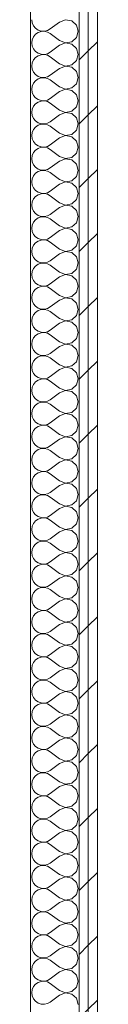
# Model space of a CAD drawing. Header units: millimetres. Extents: x -28277 to 305935, y -19284 to 4746.
# Tile 60 of 136: x -7117 to -7021, y -317 to 1100. Entities that reach past the tile are written whole.
import ezdxf

# ---------------------------------------------------------------- set-up
doc = ezdxf.new("R2010")
doc.units = ezdxf.units.MM
doc.header["$MEASUREMENT"] = 0
doc.linetypes.add('Wipeout_Contour', pattern=[1000, 0, -1000])
doc.layers.add('Nuevo_08_E_Envans secs', color=7, linetype='Continuous')
doc.layers.add('Nuevo_08_E_Envans secs_Pluma_Nº__1', color=7, linetype='Continuous', lineweight=5)
doc.layers.add('Nuevo_08_E_Envans secs_Pluma_Nº__102', color=7, linetype='Continuous', lineweight=5, true_color=0xcccccc)
doc.layers.add('Nuevo_08_E_Envans secs_Pluma_Nº__177', color=7, linetype='Continuous', lineweight=15, true_color=0xf7e046)
pattern_1 = [(45, (0, 0), (-91.9239, 91.9239), [97.5, -32.5]), (45, (4e-14, 91.92), (-91.9239, 91.9239), [97.5, -32.5])]

# ---------------------------------------------------------------- blocks, each defined once
blk = doc.blocks.new('*X15')
at = {"layer": 'Nuevo_08_E_Envans secs_Pluma_Nº__102', "color": 254, "linetype": 'Continuous', "lineweight": 5, "true_color": 0xcccccc}
for p, q in [((-7115.4, 1100), (-7114.8, 1095.4)), ((-7114.8, 1095.4), (-7113, 1091.2)), ((-7113, 1091.2), (-7110, 1087.7)), ((-7075.4, 1096.7), (-7088.8, 1086.7)), ((-7066.9, 1099.9), (-7075.4, 1096.7)), ((-7058, 1098.2), (-7066.9, 1099.9)), ((-7051.3, 1092.1), (-7058, 1098.2)), ((-7048.8, 1083.3), (-7051.3, 1092.1)), ((-7110, 1079), (-7113, 1075.4)), ((-7110, 1087.7), (-7106.2, 1085.1)), ((-7106.2, 1081.6), (-7110, 1079)), ((-7106.2, 1085.1), (-7101.9, 1083.6)), ((-7101.9, 1083), (-7106.2, 1081.6)), ((-7101.9, 1083.6), (-7097.3, 1083.4)), ((-7097.3, 1083.3), (-7101.9, 1083)), ((-7097.3, 1083.4), (-7092.8, 1084.4)), ((-7092.8, 1082.2), (-7097.3, 1083.3)), ((-7092.8, 1084.4), (-7088.8, 1086.7)), ((-7088.8, 1080), (-7092.8, 1082.2)), ((-7075.4, 1070), (-7088.8, 1080)), ((-7051.3, 1074.6), (-7048.8, 1083.3)), ((-7114.8, 1071.2), (-7115.4, 1066.7)), ((-7115.4, 1066.7), (-7114.8, 1062.1)), ((-7113, 1075.4), (-7114.8, 1071.2)), ((-7075.4, 1063.3), (-7088.8, 1053.3)), ((-7075.4, 1070), (-7066.9, 1066.7)), ((-7066.9, 1066.6), (-7075.4, 1063.3)), ((-7066.9, 1066.7), (-7058, 1068.4)), ((-7058, 1064.9), (-7066.9, 1066.6)), ((-7058, 1068.4), (-7051.3, 1074.6)), ((-7051.3, 1058.8), (-7058, 1064.9)), ((-7114.8, 1062.1), (-7113, 1057.9)), ((-7113, 1057.9), (-7110, 1054.4)), ((-7110, 1054.4), (-7106.2, 1051.8)), ((-7106.2, 1051.8), (-7101.9, 1050.3)), ((-7101.9, 1049.7), (-7106.2, 1048.2)), ((-7101.9, 1050.3), (-7097.3, 1050.1)), ((-7097.3, 1049.9), (-7101.9, 1049.7)), ((-7097.3, 1050.1), (-7092.8, 1051.1)), ((-7092.8, 1048.9), (-7097.3, 1049.9)), ((-7092.8, 1051.1), (-7088.8, 1053.3)), ((-7088.8, 1046.7), (-7092.8, 1048.9)), ((-7048.8, 1050), (-7051.3, 1058.8)), ((-7051.3, 1041.2), (-7048.8, 1050)), ((-7114.8, 1037.9), (-7115.4, 1033.3)), ((-7113, 1042.1), (-7114.8, 1037.9)), ((-7110, 1045.6), (-7113, 1042.1)), ((-7106.2, 1048.2), (-7110, 1045.6)), ((-7075.4, 1036.7), (-7088.8, 1046.7)), ((-7075.4, 1036.7), (-7066.9, 1033.4)), ((-7066.9, 1033.4), (-7058, 1035.1)), ((-7058, 1035.1), (-7051.3, 1041.2)), ((-7115.4, 1033.3), (-7114.8, 1028.8)), ((-7114.8, 1028.8), (-7113, 1024.6)), ((-7113, 1024.6), (-7110, 1021)), ((-7110, 1021), (-7106.2, 1018.4)), ((-7092.8, 1017.8), (-7088.8, 1020)), ((-7075.4, 1030), (-7088.8, 1020)), ((-7066.9, 1033.3), (-7075.4, 1030)), ((-7058, 1031.6), (-7066.9, 1033.3)), ((-7051.3, 1025.4), (-7058, 1031.6)), ((-7048.8, 1016.7), (-7051.3, 1025.4)), ((-7113, 1008.8), (-7114.8, 1004.6)), ((-7110, 1012.3), (-7113, 1008.8)), ((-7106.2, 1014.9), (-7110, 1012.3)), ((-7106.2, 1018.4), (-7101.9, 1017)), ((-7101.9, 1016.4), (-7106.2, 1014.9)), ((-7101.9, 1017), (-7097.3, 1016.7)), ((-7097.3, 1016.6), (-7101.9, 1016.4)), ((-7097.3, 1016.7), (-7092.8, 1017.8)), ((-7092.8, 1015.6), (-7097.3, 1016.6)), ((-7088.8, 1013.3), (-7092.8, 1015.6)), ((-7075.4, 1003.3), (-7088.8, 1013.3)), ((-7058, 1001.8), (-7051.3, 1007.9)), ((-7051.3, 1007.9), (-7048.8, 1016.7)), ((-7114.8, 1004.6), (-7115.4, 1000)), ((-7115.4, 1000), (-7114.8, 995.4)), ((-7114.8, 995.4), (-7113, 991.2)), ((-7075.4, 996.7), (-7088.8, 986.7)), ((-7075.4, 1003.3), (-7066.9, 1000.1)), ((-7066.9, 999.9), (-7075.4, 996.7)), ((-7066.9, 1000.1), (-7058, 1001.8)), ((-7058, 998.2), (-7066.9, 999.9)), ((-7051.3, 992.1), (-7058, 998.2)), ((-7048.8, 983.3), (-7051.3, 992.1)), ((-7113, 991.2), (-7110, 987.7)), ((-7110, 979), (-7113, 975.4)), ((-7110, 987.7), (-7106.2, 985.1)), ((-7106.2, 981.6), (-7110, 979)), ((-7106.2, 985.1), (-7101.9, 983.6)), ((-7101.9, 983), (-7106.2, 981.6)), ((-7101.9, 983.6), (-7097.3, 983.4)), ((-7097.3, 983.3), (-7101.9, 983)), ((-7097.3, 983.4), (-7092.8, 984.4)), ((-7092.8, 982.2), (-7097.3, 983.3)), ((-7092.8, 984.4), (-7088.8, 986.7)), ((-7088.8, 980), (-7092.8, 982.2)), ((-7075.4, 970), (-7088.8, 980)), ((-7051.3, 974.6), (-7048.8, 983.3)), ((-7114.8, 971.2), (-7115.4, 966.7)), ((-7115.4, 966.7), (-7114.8, 962.1)), ((-7113, 975.4), (-7114.8, 971.2)), ((-7075.4, 963.3), (-7088.8, 953.3)), ((-7075.4, 970), (-7066.9, 966.7)), ((-7066.9, 966.6), (-7075.4, 963.3)), ((-7066.9, 966.7), (-7058, 968.4)), ((-7058, 964.9), (-7066.9, 966.6)), ((-7058, 968.4), (-7051.3, 974.6)), ((-7051.3, 958.8), (-7058, 964.9)), ((-7114.8, 962.1), (-7113, 957.9)), ((-7113, 957.9), (-7110, 954.4)), ((-7110, 954.4), (-7106.2, 951.8)), ((-7106.2, 951.8), (-7101.9, 950.3)), ((-7101.9, 949.7), (-7106.2, 948.2)), ((-7101.9, 950.3), (-7097.3, 950.1)), ((-7097.3, 949.9), (-7101.9, 949.7)), ((-7097.3, 950.1), (-7092.8, 951.1)), ((-7092.8, 948.9), (-7097.3, 949.9)), ((-7092.8, 951.1), (-7088.8, 953.3)), ((-7048.8, 950), (-7051.3, 958.8)), ((-7051.3, 941.2), (-7048.8, 950)), ((-7114.8, 937.9), (-7115.4, 933.3)), ((-7113, 942.1), (-7114.8, 937.9)), ((-7110, 945.6), (-7113, 942.1)), ((-7106.2, 948.2), (-7110, 945.6)), ((-7088.8, 946.7), (-7092.8, 948.9)), ((-7075.4, 936.7), (-7088.8, 946.7)), ((-7075.4, 936.7), (-7066.9, 933.4)), ((-7066.9, 933.4), (-7058, 935.1)), ((-7058, 935.1), (-7051.3, 941.2)), ((-7115.4, 933.3), (-7114.8, 928.8)), ((-7114.8, 928.8), (-7113, 924.6)), ((-7113, 924.6), (-7110, 921)), ((-7110, 921), (-7106.2, 918.4)), ((-7075.4, 930), (-7088.8, 920)), ((-7066.9, 933.3), (-7075.4, 930)), ((-7058, 931.6), (-7066.9, 933.3)), ((-7051.3, 925.4), (-7058, 931.6)), ((-7048.8, 916.7), (-7051.3, 925.4)), ((-7113, 908.8), (-7114.8, 904.6)), ((-7110, 912.3), (-7113, 908.8)), ((-7106.2, 914.9), (-7110, 912.3)), ((-7106.2, 918.4), (-7101.9, 917)), ((-7101.9, 916.4), (-7106.2, 914.9)), ((-7101.9, 917), (-7097.3, 916.7)), ((-7097.3, 916.6), (-7101.9, 916.4)), ((-7097.3, 916.7), (-7092.8, 917.8)), ((-7092.8, 915.6), (-7097.3, 916.6)), ((-7092.8, 917.8), (-7088.8, 920)), ((-7088.8, 913.3), (-7092.8, 915.6)), ((-7075.4, 903.3), (-7088.8, 913.3)), ((-7058, 901.8), (-7051.3, 907.9)), ((-7051.3, 907.9), (-7048.8, 916.7)), ((-7114.8, 904.6), (-7115.4, 900)), ((-7115.4, 900), (-7114.8, 895.4)), ((-7114.8, 895.4), (-7113, 891.2)), ((-7075.4, 896.7), (-7088.8, 886.7)), ((-7075.4, 903.3), (-7066.9, 900.1)), ((-7066.9, 899.9), (-7075.4, 896.7)), ((-7066.9, 900.1), (-7058, 901.8)), ((-7058, 898.2), (-7066.9, 899.9)), ((-7051.3, 892.1), (-7058, 898.2)), ((-7113, 891.2), (-7110, 887.7)), ((-7110, 879), (-7113, 875.4)), ((-7110, 887.7), (-7106.2, 885.1)), ((-7106.2, 881.6), (-7110, 879)), ((-7106.2, 885.1), (-7101.9, 883.6)), ((-7101.9, 883), (-7106.2, 881.6)), ((-7101.9, 883.6), (-7097.3, 883.4)), ((-7097.3, 883.3), (-7101.9, 883)), ((-7097.3, 883.4), (-7092.8, 884.4)), ((-7092.8, 882.2), (-7097.3, 883.3)), ((-7092.8, 884.4), (-7088.8, 886.7)), ((-7088.8, 880), (-7092.8, 882.2)), ((-7075.4, 870), (-7088.8, 880)), ((-7048.8, 883.3), (-7051.3, 892.1)), ((-7051.3, 874.6), (-7048.8, 883.3)), ((-7114.8, 871.2), (-7115.4, 866.7)), ((-7115.4, 866.7), (-7114.8, 862.1)), ((-7113, 875.4), (-7114.8, 871.2)), ((-7075.4, 870), (-7066.9, 866.7)), ((-7066.9, 866.6), (-7075.4, 863.3)), ((-7066.9, 866.7), (-7058, 868.4)), ((-7058, 864.9), (-7066.9, 866.6)), ((-7058, 868.4), (-7051.3, 874.6)), ((-7051.3, 858.8), (-7058, 864.9)), ((-7114.8, 862.1), (-7113, 857.9)), ((-7113, 857.9), (-7110, 854.4)), ((-7110, 854.4), (-7106.2, 851.8)), ((-7106.2, 851.8), (-7101.9, 850.3)), ((-7101.9, 850.3), (-7097.3, 850.1)), ((-7097.3, 850.1), (-7092.8, 851.1)), ((-7092.8, 851.1), (-7088.8, 853.3)), ((-7075.4, 863.3), (-7088.8, 853.3)), ((-7048.8, 850), (-7051.3, 858.8)), ((-7051.3, 841.2), (-7048.8, 850)), ((-7114.8, 837.9), (-7115.4, 833.3)), ((-7113, 842.1), (-7114.8, 837.9)), ((-7110, 845.6), (-7113, 842.1)), ((-7106.2, 848.2), (-7110, 845.6)), ((-7101.9, 849.7), (-7106.2, 848.2)), ((-7097.3, 849.9), (-7101.9, 849.7)), ((-7092.8, 848.9), (-7097.3, 849.9)), ((-7088.8, 846.7), (-7092.8, 848.9)), ((-7075.4, 836.7), (-7088.8, 846.7)), ((-7075.4, 836.7), (-7066.9, 833.4)), ((-7058, 835.1), (-7051.3, 841.2)), ((-7115.4, 833.3), (-7114.8, 828.8)), ((-7114.8, 828.8), (-7113, 824.6)), ((-7113, 824.6), (-7110, 821)), ((-7075.4, 830), (-7088.8, 820)), ((-7066.9, 833.3), (-7075.4, 830)), ((-7066.9, 833.4), (-7058, 835.1)), ((-7058, 831.6), (-7066.9, 833.3)), ((-7051.3, 825.4), (-7058, 831.6)), ((-7048.8, 816.7), (-7051.3, 825.4)), ((-7113, 808.8), (-7114.8, 804.6)), ((-7110, 812.3), (-7113, 808.8)), ((-7110, 821), (-7106.2, 818.4)), ((-7106.2, 814.9), (-7110, 812.3)), ((-7106.2, 818.4), (-7101.9, 817)), ((-7101.9, 816.4), (-7106.2, 814.9)), ((-7101.9, 817), (-7097.3, 816.7)), ((-7097.3, 816.6), (-7101.9, 816.4)), ((-7097.3, 816.7), (-7092.8, 817.8)), ((-7092.8, 815.6), (-7097.3, 816.6)), ((-7092.8, 817.8), (-7088.8, 820)), ((-7088.8, 813.3), (-7092.8, 815.6)), ((-7075.4, 803.3), (-7088.8, 813.3)), ((-7058, 801.8), (-7051.3, 807.9)), ((-7051.3, 807.9), (-7048.8, 816.7)), ((-7114.8, 804.6), (-7115.4, 800)), ((-7115.4, 800), (-7114.8, 795.4)), ((-7114.8, 795.4), (-7113, 791.2)), ((-7075.4, 796.7), (-7088.8, 786.7)), ((-7075.4, 803.3), (-7066.9, 800.1)), ((-7066.9, 799.9), (-7075.4, 796.7)), ((-7066.9, 800.1), (-7058, 801.8)), ((-7058, 798.2), (-7066.9, 799.9)), ((-7051.3, 792.1), (-7058, 798.2)), ((-7113, 791.2), (-7110, 787.7)), ((-7110, 787.7), (-7106.2, 785.1)), ((-7106.2, 781.6), (-7110, 779)), ((-7106.2, 785.1), (-7101.9, 783.6)), ((-7101.9, 783), (-7106.2, 781.6)), ((-7101.9, 783.6), (-7097.3, 783.4)), ((-7097.3, 783.3), (-7101.9, 783)), ((-7097.3, 783.4), (-7092.8, 784.4)), ((-7092.8, 782.2), (-7097.3, 783.3)), ((-7092.8, 784.4), (-7088.8, 786.7)), ((-7088.8, 780), (-7092.8, 782.2)), ((-7075.4, 770), (-7088.8, 780)), ((-7048.8, 783.3), (-7051.3, 792.1)), ((-7051.3, 774.6), (-7048.8, 783.3)), ((-7114.8, 771.2), (-7115.4, 766.7)), ((-7115.4, 766.7), (-7114.8, 762.1)), ((-7113, 775.4), (-7114.8, 771.2)), ((-7110, 779), (-7113, 775.4)), ((-7075.4, 770), (-7066.9, 766.7)), ((-7066.9, 766.6), (-7075.4, 763.3)), ((-7066.9, 766.7), (-7058, 768.4)), ((-7058, 764.9), (-7066.9, 766.6)), ((-7058, 768.4), (-7051.3, 774.6)), ((-7114.8, 762.1), (-7113, 757.9)), ((-7113, 757.9), (-7110, 754.4)), ((-7110, 754.4), (-7106.2, 751.8)), ((-7106.2, 751.8), (-7101.9, 750.3)), ((-7097.3, 750.1), (-7092.8, 751.1)), ((-7092.8, 751.1), (-7088.8, 753.3)), ((-7075.4, 763.3), (-7088.8, 753.3)), ((-7051.3, 758.8), (-7058, 764.9)), ((-7048.8, 750), (-7051.3, 758.8)), ((-7114.8, 737.9), (-7115.4, 733.3)), ((-7113, 742.1), (-7114.8, 737.9)), ((-7110, 745.6), (-7113, 742.1)), ((-7106.2, 748.2), (-7110, 745.6)), ((-7101.9, 749.7), (-7106.2, 748.2)), ((-7101.9, 750.3), (-7097.3, 750.1)), ((-7097.3, 749.9), (-7101.9, 749.7)), ((-7092.8, 748.9), (-7097.3, 749.9)), ((-7088.8, 746.7), (-7092.8, 748.9)), ((-7075.4, 736.7), (-7088.8, 746.7)), ((-7075.4, 736.7), (-7066.9, 733.4)), ((-7058, 735.1), (-7051.3, 741.2)), ((-7051.3, 741.2), (-7048.8, 750)), ((-7115.4, 733.3), (-7114.8, 728.8)), ((-7114.8, 728.8), (-7113, 724.6)), ((-7113, 724.6), (-7110, 721)), ((-7075.4, 730), (-7088.8, 720)), ((-7066.9, 733.3), (-7075.4, 730)), ((-7066.9, 733.4), (-7058, 735.1)), ((-7058, 731.6), (-7066.9, 733.3)), ((-7051.3, 725.4), (-7058, 731.6)), ((-7048.8, 716.7), (-7051.3, 725.4)), ((-7113, 708.8), (-7114.8, 704.6)), ((-7110, 712.3), (-7113, 708.8)), ((-7110, 721), (-7106.2, 718.4)), ((-7106.2, 714.9), (-7110, 712.3)), ((-7106.2, 718.4), (-7101.9, 717)), ((-7101.9, 716.4), (-7106.2, 714.9)), ((-7101.9, 717), (-7097.3, 716.7)), ((-7097.3, 716.6), (-7101.9, 716.4)), ((-7097.3, 716.7), (-7092.8, 717.8)), ((-7092.8, 715.6), (-7097.3, 716.6)), ((-7092.8, 717.8), (-7088.8, 720)), ((-7088.8, 713.3), (-7092.8, 715.6)), ((-7075.4, 703.3), (-7088.8, 713.3)), ((-7051.3, 707.9), (-7048.8, 716.7)), ((-7114.8, 704.6), (-7115.4, 700)), ((-7115.4, 700), (-7114.8, 695.4)), ((-7114.8, 695.4), (-7113, 691.2)), ((-7075.4, 696.7), (-7088.8, 686.7)), ((-7075.4, 703.3), (-7066.9, 700.1)), ((-7066.9, 699.9), (-7075.4, 696.7)), ((-7066.9, 700.1), (-7058, 701.8)), ((-7058, 698.2), (-7066.9, 699.9)), ((-7058, 701.8), (-7051.3, 707.9)), ((-7051.3, 692.1), (-7058, 698.2)), ((-7113, 691.2), (-7110, 687.7)), ((-7110, 687.7), (-7106.2, 685.1)), ((-7106.2, 681.6), (-7110, 679)), ((-7106.2, 685.1), (-7101.9, 683.6)), ((-7101.9, 683), (-7106.2, 681.6)), ((-7101.9, 683.6), (-7097.3, 683.4)), ((-7097.3, 683.3), (-7101.9, 683)), ((-7097.3, 683.4), (-7092.8, 684.4)), ((-7092.8, 682.2), (-7097.3, 683.3)), ((-7092.8, 684.4), (-7088.8, 686.7)), ((-7088.8, 680), (-7092.8, 682.2)), ((-7075.4, 670), (-7088.8, 680)), ((-7048.8, 683.3), (-7051.3, 692.1)), ((-7051.3, 674.6), (-7048.8, 683.3)), ((-7114.8, 671.2), (-7115.4, 666.7)), ((-7115.4, 666.7), (-7114.8, 662.1)), ((-7113, 675.4), (-7114.8, 671.2)), ((-7110, 679), (-7113, 675.4)), ((-7075.4, 670), (-7066.9, 666.7)), ((-7066.9, 666.6), (-7075.4, 663.3)), ((-7066.9, 666.7), (-7058, 668.4)), ((-7058, 664.9), (-7066.9, 666.6)), ((-7058, 668.4), (-7051.3, 674.6)), ((-7114.8, 662.1), (-7113, 657.9)), ((-7113, 657.9), (-7110, 654.4)), ((-7110, 654.4), (-7106.2, 651.8)), ((-7106.2, 651.8), (-7101.9, 650.3)), ((-7092.8, 651.1), (-7088.8, 653.3)), ((-7075.4, 663.3), (-7088.8, 653.3)), ((-7051.3, 658.8), (-7058, 664.9)), ((-7048.8, 650), (-7051.3, 658.8)), ((-7114.8, 637.9), (-7115.4, 633.3)), ((-7113, 642.1), (-7114.8, 637.9)), ((-7110, 645.6), (-7113, 642.1)), ((-7106.2, 648.2), (-7110, 645.6)), ((-7101.9, 649.7), (-7106.2, 648.2)), ((-7101.9, 650.3), (-7097.3, 650.1)), ((-7097.3, 649.9), (-7101.9, 649.7)), ((-7097.3, 650.1), (-7092.8, 651.1)), ((-7092.8, 648.9), (-7097.3, 649.9)), ((-7088.8, 646.7), (-7092.8, 648.9)), ((-7075.4, 636.7), (-7088.8, 646.7)), ((-7058, 635.1), (-7051.3, 641.2)), ((-7051.3, 641.2), (-7048.8, 650)), ((-7115.4, 633.3), (-7114.8, 628.8)), ((-7114.8, 628.8), (-7113, 624.6)), ((-7113, 624.6), (-7110, 621)), ((-7075.4, 630), (-7088.8, 620)), ((-7075.4, 636.7), (-7066.9, 633.4)), ((-7066.9, 633.3), (-7075.4, 630)), ((-7066.9, 633.4), (-7058, 635.1)), ((-7058, 631.6), (-7066.9, 633.3)), ((-7051.3, 625.4), (-7058, 631.6)), ((-7048.8, 616.7), (-7051.3, 625.4)), ((-7110, 612.3), (-7113, 608.8)), ((-7110, 621), (-7106.2, 618.4)), ((-7106.2, 614.9), (-7110, 612.3)), ((-7106.2, 618.4), (-7101.9, 617)), ((-7101.9, 616.4), (-7106.2, 614.9)), ((-7101.9, 617), (-7097.3, 616.7)), ((-7097.3, 616.6), (-7101.9, 616.4)), ((-7097.3, 616.7), (-7092.8, 617.8)), ((-7092.8, 615.6), (-7097.3, 616.6)), ((-7092.8, 617.8), (-7088.8, 620)), ((-7088.8, 613.3), (-7092.8, 615.6)), ((-7075.4, 603.3), (-7088.8, 613.3)), ((-7051.3, 607.9), (-7048.8, 616.7)), ((-7114.8, 604.6), (-7115.4, 600)), ((-7115.4, 600), (-7114.8, 595.4)), ((-7113, 608.8), (-7114.8, 604.6)), ((-7114.8, 595.4), (-7113, 591.2)), ((-7075.4, 596.7), (-7088.8, 586.7)), ((-7075.4, 603.3), (-7066.9, 600.1)), ((-7066.9, 599.9), (-7075.4, 596.7)), ((-7066.9, 600.1), (-7058, 601.8)), ((-7058, 598.2), (-7066.9, 599.9)), ((-7058, 601.8), (-7051.3, 607.9)), ((-7051.3, 592.1), (-7058, 598.2)), ((-7113, 591.2), (-7110, 587.7)), ((-7110, 587.7), (-7106.2, 585.1)), ((-7106.2, 581.6), (-7110, 579)), ((-7106.2, 585.1), (-7101.9, 583.6)), ((-7101.9, 583), (-7106.2, 581.6)), ((-7101.9, 583.6), (-7097.3, 583.4)), ((-7097.3, 583.3), (-7101.9, 583)), ((-7097.3, 583.4), (-7092.8, 584.4)), ((-7092.8, 582.2), (-7097.3, 583.3)), ((-7092.8, 584.4), (-7088.8, 586.7)), ((-7088.8, 580), (-7092.8, 582.2)), ((-7048.8, 583.3), (-7051.3, 592.1)), ((-7051.3, 574.6), (-7048.8, 583.3)), ((-7114.8, 571.2), (-7115.4, 566.7)), ((-7115.4, 566.7), (-7114.8, 562.1)), ((-7113, 575.4), (-7114.8, 571.2)), ((-7110, 579), (-7113, 575.4)), ((-7075.4, 570), (-7088.8, 580)), ((-7075.4, 570), (-7066.9, 566.7)), ((-7066.9, 566.7), (-7058, 568.4)), ((-7058, 568.4), (-7051.3, 574.6)), ((-7114.8, 562.1), (-7113, 557.9)), ((-7113, 557.9), (-7110, 554.4)), ((-7110, 554.4), (-7106.2, 551.8)), ((-7092.8, 551.1), (-7088.8, 553.3)), ((-7075.4, 563.3), (-7088.8, 553.3)), ((-7066.9, 566.6), (-7075.4, 563.3)), ((-7058, 564.9), (-7066.9, 566.6)), ((-7051.3, 558.8), (-7058, 564.9)), ((-7048.8, 550), (-7051.3, 558.8)), ((-7113, 542.1), (-7114.8, 537.9)), ((-7110, 545.6), (-7113, 542.1)), ((-7106.2, 548.2), (-7110, 545.6)), ((-7106.2, 551.8), (-7101.9, 550.3)), ((-7101.9, 549.7), (-7106.2, 548.2)), ((-7101.9, 550.3), (-7097.3, 550.1)), ((-7097.3, 549.9), (-7101.9, 549.7)), ((-7097.3, 550.1), (-7092.8, 551.1)), ((-7092.8, 548.9), (-7097.3, 549.9)), ((-7088.8, 546.7), (-7092.8, 548.9)), ((-7075.4, 536.7), (-7088.8, 546.7)), ((-7058, 535.1), (-7051.3, 541.2)), ((-7051.3, 541.2), (-7048.8, 550)), ((-7114.8, 537.9), (-7115.4, 533.3)), ((-7115.4, 533.3), (-7114.8, 528.8)), ((-7114.8, 528.8), (-7113, 524.6)), ((-7113, 524.6), (-7110, 521)), ((-7075.4, 530), (-7088.8, 520)), ((-7075.4, 536.7), (-7066.9, 533.4)), ((-7066.9, 533.3), (-7075.4, 530)), ((-7066.9, 533.4), (-7058, 535.1)), ((-7058, 531.6), (-7066.9, 533.3)), ((-7051.3, 525.4), (-7058, 531.6)), ((-7048.8, 516.7), (-7051.3, 525.4)), ((-7110, 512.3), (-7113, 508.8)), ((-7110, 521), (-7106.2, 518.4)), ((-7106.2, 514.9), (-7110, 512.3)), ((-7106.2, 518.4), (-7101.9, 517)), ((-7101.9, 516.4), (-7106.2, 514.9)), ((-7101.9, 517), (-7097.3, 516.7)), ((-7097.3, 516.6), (-7101.9, 516.4)), ((-7097.3, 516.7), (-7092.8, 517.8)), ((-7092.8, 515.6), (-7097.3, 516.6)), ((-7092.8, 517.8), (-7088.8, 520)), ((-7088.8, 513.3), (-7092.8, 515.6)), ((-7075.4, 503.3), (-7088.8, 513.3)), ((-7051.3, 507.9), (-7048.8, 516.7)), ((-7114.8, 504.6), (-7115.4, 500)), ((-7115.4, 500), (-7114.8, 495.4)), ((-7113, 508.8), (-7114.8, 504.6)), ((-7075.4, 496.7), (-7088.8, 486.7)), ((-7075.4, 503.3), (-7066.9, 500.1)), ((-7066.9, 499.9), (-7075.4, 496.7)), ((-7066.9, 500.1), (-7058, 501.8)), ((-7058, 498.2), (-7066.9, 499.9)), ((-7058, 501.8), (-7051.3, 507.9)), ((-7051.3, 492.1), (-7058, 498.2)), ((-7114.8, 495.4), (-7113, 491.2)), ((-7113, 491.2), (-7110, 487.7)), ((-7110, 487.7), (-7106.2, 485.1)), ((-7106.2, 485.1), (-7101.9, 483.6)), ((-7101.9, 483), (-7106.2, 481.6)), ((-7101.9, 483.6), (-7097.3, 483.4)), ((-7097.3, 483.3), (-7101.9, 483)), ((-7097.3, 483.4), (-7092.8, 484.4)), ((-7092.8, 482.2), (-7097.3, 483.3)), ((-7092.8, 484.4), (-7088.8, 486.7)), ((-7088.8, 480), (-7092.8, 482.2)), ((-7048.8, 483.3), (-7051.3, 492.1)), ((-7051.3, 474.6), (-7048.8, 483.3)), ((-7114.8, 471.2), (-7115.4, 466.7)), ((-7113, 475.4), (-7114.8, 471.2)), ((-7110, 479), (-7113, 475.4)), ((-7106.2, 481.6), (-7110, 479)), ((-7075.4, 470), (-7088.8, 480)), ((-7075.4, 470), (-7066.9, 466.7)), ((-7066.9, 466.7), (-7058, 468.4)), ((-7058, 468.4), (-7051.3, 474.6)), ((-7115.4, 466.7), (-7114.8, 462.1)), ((-7114.8, 462.1), (-7113, 457.9)), ((-7113, 457.9), (-7110, 454.4)), ((-7110, 454.4), (-7106.2, 451.8)), ((-7092.8, 451.1), (-7088.8, 453.3)), ((-7075.4, 463.3), (-7088.8, 453.3)), ((-7066.9, 466.6), (-7075.4, 463.3)), ((-7058, 464.9), (-7066.9, 466.6)), ((-7051.3, 458.8), (-7058, 464.9)), ((-7048.8, 450), (-7051.3, 458.8)), ((-7113, 442.1), (-7114.8, 437.9)), ((-7110, 445.6), (-7113, 442.1)), ((-7106.2, 448.2), (-7110, 445.6)), ((-7106.2, 451.8), (-7101.9, 450.3)), ((-7101.9, 449.7), (-7106.2, 448.2)), ((-7101.9, 450.3), (-7097.3, 450.1)), ((-7097.3, 449.9), (-7101.9, 449.7)), ((-7097.3, 450.1), (-7092.8, 451.1)), ((-7092.8, 448.9), (-7097.3, 449.9)), ((-7088.8, 446.7), (-7092.8, 448.9)), ((-7075.4, 436.7), (-7088.8, 446.7)), ((-7058, 435.1), (-7051.3, 441.2)), ((-7051.3, 441.2), (-7048.8, 450)), ((-7114.8, 437.9), (-7115.4, 433.3)), ((-7115.4, 433.3), (-7114.8, 428.8)), ((-7114.8, 428.8), (-7113, 424.6)), ((-7075.4, 430), (-7088.8, 420)), ((-7075.4, 436.7), (-7066.9, 433.4)), ((-7066.9, 433.3), (-7075.4, 430)), ((-7066.9, 433.4), (-7058, 435.1)), ((-7058, 431.6), (-7066.9, 433.3)), ((-7051.3, 425.4), (-7058, 431.6)), ((-7048.8, 416.7), (-7051.3, 425.4)), ((-7113, 424.6), (-7110, 421)), ((-7110, 412.3), (-7113, 408.8)), ((-7110, 421), (-7106.2, 418.4)), ((-7106.2, 414.9), (-7110, 412.3)), ((-7106.2, 418.4), (-7101.9, 417)), ((-7101.9, 416.4), (-7106.2, 414.9)), ((-7101.9, 417), (-7097.3, 416.7)), ((-7097.3, 416.6), (-7101.9, 416.4)), ((-7097.3, 416.7), (-7092.8, 417.8)), ((-7092.8, 415.6), (-7097.3, 416.6)), ((-7092.8, 417.8), (-7088.8, 420)), ((-7088.8, 413.3), (-7092.8, 415.6)), ((-7075.4, 403.3), (-7088.8, 413.3)), ((-7051.3, 407.9), (-7048.8, 416.7)), ((-7114.8, 404.6), (-7115.4, 400)), ((-7115.4, 400), (-7114.8, 395.4)), ((-7113, 408.8), (-7114.8, 404.6)), ((-7075.4, 396.7), (-7088.8, 386.7)), ((-7075.4, 403.3), (-7066.9, 400.1)), ((-7066.9, 399.9), (-7075.4, 396.7)), ((-7066.9, 400.1), (-7058, 401.8)), ((-7058, 398.2), (-7066.9, 399.9)), ((-7058, 401.8), (-7051.3, 407.9)), ((-7051.3, 392.1), (-7058, 398.2)), ((-7114.8, 395.4), (-7113, 391.2)), ((-7113, 391.2), (-7110, 387.7)), ((-7110, 387.7), (-7106.2, 385.1)), ((-7106.2, 385.1), (-7101.9, 383.6)), ((-7101.9, 383), (-7106.2, 381.6)), ((-7101.9, 383.6), (-7097.3, 383.4)), ((-7097.3, 383.3), (-7101.9, 383)), ((-7097.3, 383.4), (-7092.8, 384.4)), ((-7092.8, 382.2), (-7097.3, 383.3)), ((-7092.8, 384.4), (-7088.8, 386.7)), ((-7048.8, 383.3), (-7051.3, 392.1)), ((-7051.3, 374.6), (-7048.8, 383.3)), ((-7114.8, 371.2), (-7115.4, 366.7)), ((-7113, 375.4), (-7114.8, 371.2)), ((-7110, 379), (-7113, 375.4)), ((-7106.2, 381.6), (-7110, 379)), ((-7088.8, 380), (-7092.8, 382.2)), ((-7075.4, 370), (-7088.8, 380)), ((-7075.4, 370), (-7066.9, 366.7)), ((-7066.9, 366.7), (-7058, 368.4)), ((-7058, 368.4), (-7051.3, 374.6)), ((-7115.4, 366.7), (-7114.8, 362.1)), ((-7114.8, 362.1), (-7113, 357.9)), ((-7113, 357.9), (-7110, 354.4)), ((-7110, 354.4), (-7106.2, 351.8)), ((-7075.4, 363.3), (-7088.8, 353.3)), ((-7066.9, 366.6), (-7075.4, 363.3)), ((-7058, 364.9), (-7066.9, 366.6)), ((-7051.3, 358.8), (-7058, 364.9)), ((-7048.8, 350), (-7051.3, 358.8)), ((-7113, 342.1), (-7114.8, 337.9)), ((-7110, 345.6), (-7113, 342.1)), ((-7106.2, 348.2), (-7110, 345.6)), ((-7106.2, 351.8), (-7101.9, 350.3)), ((-7101.9, 349.7), (-7106.2, 348.2)), ((-7101.9, 350.3), (-7097.3, 350.1)), ((-7097.3, 349.9), (-7101.9, 349.7)), ((-7097.3, 350.1), (-7092.8, 351.1)), ((-7092.8, 348.9), (-7097.3, 349.9)), ((-7092.8, 351.1), (-7088.8, 353.3)), ((-7088.8, 346.7), (-7092.8, 348.9)), ((-7075.4, 336.7), (-7088.8, 346.7)), ((-7058, 335.1), (-7051.3, 341.2)), ((-7051.3, 341.2), (-7048.8, 350)), ((-7114.8, 337.9), (-7115.4, 333.3)), ((-7115.4, 333.3), (-7114.8, 328.8)), ((-7114.8, 328.8), (-7113, 324.6)), ((-7075.4, 330), (-7088.8, 320)), ((-7075.4, 336.7), (-7066.9, 333.4)), ((-7066.9, 333.3), (-7075.4, 330)), ((-7066.9, 333.4), (-7058, 335.1)), ((-7058, 331.6), (-7066.9, 333.3)), ((-7051.3, 325.4), (-7058, 331.6)), ((-7113, 324.6), (-7110, 321)), ((-7110, 312.3), (-7113, 308.8)), ((-7110, 321), (-7106.2, 318.4)), ((-7106.2, 314.9), (-7110, 312.3)), ((-7106.2, 318.4), (-7101.9, 317)), ((-7101.9, 316.4), (-7106.2, 314.9)), ((-7101.9, 317), (-7097.3, 316.7)), ((-7097.3, 316.6), (-7101.9, 316.4)), ((-7097.3, 316.7), (-7092.8, 317.8)), ((-7092.8, 315.6), (-7097.3, 316.6)), ((-7092.8, 317.8), (-7088.8, 320)), ((-7088.8, 313.3), (-7092.8, 315.6)), ((-7075.4, 303.3), (-7088.8, 313.3)), ((-7048.8, 316.7), (-7051.3, 325.4)), ((-7051.3, 307.9), (-7048.8, 316.7)), ((-7114.8, 304.6), (-7115.4, 300)), ((-7115.4, 300), (-7114.8, 295.4)), ((-7113, 308.8), (-7114.8, 304.6)), ((-7075.4, 303.3), (-7066.9, 300.1)), ((-7066.9, 299.9), (-7075.4, 296.7)), ((-7066.9, 300.1), (-7058, 301.8)), ((-7058, 298.2), (-7066.9, 299.9)), ((-7058, 301.8), (-7051.3, 307.9)), ((-7051.3, 292.1), (-7058, 298.2)), ((-7114.8, 295.4), (-7113, 291.2)), ((-7113, 291.2), (-7110, 287.7)), ((-7110, 287.7), (-7106.2, 285.1)), ((-7106.2, 285.1), (-7101.9, 283.6)), ((-7101.9, 283.6), (-7097.3, 283.4)), ((-7097.3, 283.4), (-7092.8, 284.4)), ((-7092.8, 284.4), (-7088.8, 286.7)), ((-7075.4, 296.7), (-7088.8, 286.7)), ((-7048.8, 283.3), (-7051.3, 292.1)), ((-7051.3, 274.6), (-7048.8, 283.3)), ((-7114.8, 271.2), (-7115.4, 266.7)), ((-7113, 275.4), (-7114.8, 271.2)), ((-7110, 279), (-7113, 275.4)), ((-7106.2, 281.6), (-7110, 279)), ((-7101.9, 283), (-7106.2, 281.6)), ((-7097.3, 283.3), (-7101.9, 283)), ((-7092.8, 282.2), (-7097.3, 283.3)), ((-7088.8, 280), (-7092.8, 282.2)), ((-7075.4, 270), (-7088.8, 280)), ((-7075.4, 270), (-7066.9, 266.7)), ((-7058, 268.4), (-7051.3, 274.6)), ((-7115.4, 266.7), (-7114.8, 262.1)), ((-7114.8, 262.1), (-7113, 257.9)), ((-7113, 257.9), (-7110, 254.4)), ((-7075.4, 263.3), (-7088.8, 253.3)), ((-7066.9, 266.6), (-7075.4, 263.3)), ((-7066.9, 266.7), (-7058, 268.4)), ((-7058, 264.9), (-7066.9, 266.6)), ((-7051.3, 258.8), (-7058, 264.9)), ((-7048.8, 250), (-7051.3, 258.8)), ((-7113, 242.1), (-7114.8, 237.9)), ((-7110, 245.6), (-7113, 242.1)), ((-7110, 254.4), (-7106.2, 251.8)), ((-7106.2, 248.2), (-7110, 245.6)), ((-7106.2, 251.8), (-7101.9, 250.3)), ((-7101.9, 249.7), (-7106.2, 248.2)), ((-7101.9, 250.3), (-7097.3, 250.1)), ((-7097.3, 249.9), (-7101.9, 249.7)), ((-7097.3, 250.1), (-7092.8, 251.1)), ((-7092.8, 248.9), (-7097.3, 249.9)), ((-7092.8, 251.1), (-7088.8, 253.3)), ((-7088.8, 246.7), (-7092.8, 248.9)), ((-7075.4, 236.7), (-7088.8, 246.7)), ((-7058, 235.1), (-7051.3, 241.2)), ((-7051.3, 241.2), (-7048.8, 250)), ((-7114.8, 237.9), (-7115.4, 233.3)), ((-7115.4, 233.3), (-7114.8, 228.8)), ((-7114.8, 228.8), (-7113, 224.6)), ((-7075.4, 230), (-7088.8, 220)), ((-7075.4, 236.7), (-7066.9, 233.4)), ((-7066.9, 233.3), (-7075.4, 230)), ((-7066.9, 233.4), (-7058, 235.1)), ((-7058, 231.6), (-7066.9, 233.3)), ((-7051.3, 225.4), (-7058, 231.6)), ((-7113, 224.6), (-7110, 221)), ((-7110, 221), (-7106.2, 218.4)), ((-7106.2, 214.9), (-7110, 212.3)), ((-7106.2, 218.4), (-7101.9, 217)), ((-7101.9, 216.4), (-7106.2, 214.9)), ((-7101.9, 217), (-7097.3, 216.7)), ((-7097.3, 216.6), (-7101.9, 216.4)), ((-7097.3, 216.7), (-7092.8, 217.8)), ((-7092.8, 215.6), (-7097.3, 216.6)), ((-7092.8, 217.8), (-7088.8, 220)), ((-7088.8, 213.3), (-7092.8, 215.6)), ((-7075.4, 203.3), (-7088.8, 213.3)), ((-7048.8, 216.7), (-7051.3, 225.4)), ((-7051.3, 207.9), (-7048.8, 216.7)), ((-7114.8, 204.6), (-7115.4, 200)), ((-7115.4, 200), (-7114.8, 195.4)), ((-7113, 208.8), (-7114.8, 204.6)), ((-7110, 212.3), (-7113, 208.8)), ((-7075.4, 203.3), (-7066.9, 200.1)), ((-7066.9, 199.9), (-7075.4, 196.7)), ((-7066.9, 200.1), (-7058, 201.8)), ((-7058, 198.2), (-7066.9, 199.9)), ((-7058, 201.8), (-7051.3, 207.9)), ((-7114.8, 195.4), (-7113, 191.2)), ((-7113, 191.2), (-7110, 187.7)), ((-7110, 187.7), (-7106.2, 185.1)), ((-7106.2, 185.1), (-7101.9, 183.6)), ((-7097.3, 183.4), (-7092.8, 184.4)), ((-7092.8, 184.4), (-7088.8, 186.7)), ((-7075.4, 196.7), (-7088.8, 186.7)), ((-7051.3, 192.1), (-7058, 198.2)), ((-7048.8, 183.3), (-7051.3, 192.1)), ((-7114.8, 171.2), (-7115.4, 166.7)), ((-7113, 175.4), (-7114.8, 171.2)), ((-7110, 179), (-7113, 175.4)), ((-7106.2, 181.6), (-7110, 179)), ((-7101.9, 183), (-7106.2, 181.6)), ((-7101.9, 183.6), (-7097.3, 183.4)), ((-7097.3, 183.3), (-7101.9, 183)), ((-7092.8, 182.2), (-7097.3, 183.3)), ((-7088.8, 180), (-7092.8, 182.2)), ((-7075.4, 170), (-7088.8, 180)), ((-7075.4, 170), (-7066.9, 166.7)), ((-7058, 168.4), (-7051.3, 174.6)), ((-7051.3, 174.6), (-7048.8, 183.3)), ((-7115.4, 166.7), (-7114.8, 162.1)), ((-7114.8, 162.1), (-7113, 157.9)), ((-7113, 157.9), (-7110, 154.4)), ((-7075.4, 163.3), (-7088.8, 153.3)), ((-7066.9, 166.6), (-7075.4, 163.3)), ((-7066.9, 166.7), (-7058, 168.4)), ((-7058, 164.9), (-7066.9, 166.6)), ((-7051.3, 158.8), (-7058, 164.9)), ((-7048.8, 150), (-7051.3, 158.8)), ((-7113, 142.1), (-7114.8, 137.9)), ((-7110, 145.6), (-7113, 142.1)), ((-7110, 154.4), (-7106.2, 151.8)), ((-7106.2, 148.2), (-7110, 145.6)), ((-7106.2, 151.8), (-7101.9, 150.3)), ((-7101.9, 149.7), (-7106.2, 148.2)), ((-7101.9, 150.3), (-7097.3, 150.1)), ((-7097.3, 149.9), (-7101.9, 149.7)), ((-7097.3, 150.1), (-7092.8, 151.1)), ((-7092.8, 148.9), (-7097.3, 149.9)), ((-7092.8, 151.1), (-7088.8, 153.3)), ((-7088.8, 146.7), (-7092.8, 148.9)), ((-7075.4, 136.7), (-7088.8, 146.7)), ((-7051.3, 141.2), (-7048.8, 150)), ((-7114.8, 137.9), (-7115.4, 133.3)), ((-7115.4, 133.3), (-7114.8, 128.8)), ((-7114.8, 128.8), (-7113, 124.6)), ((-7075.4, 130), (-7088.8, 120)), ((-7075.4, 136.7), (-7066.9, 133.4)), ((-7066.9, 133.3), (-7075.4, 130)), ((-7066.9, 133.4), (-7058, 135.1)), ((-7058, 131.6), (-7066.9, 133.3)), ((-7058, 135.1), (-7051.3, 141.2)), ((-7051.3, 125.4), (-7058, 131.6)), ((-7113, 124.6), (-7110, 121)), ((-7110, 121), (-7106.2, 118.4)), ((-7106.2, 114.9), (-7110, 112.3)), ((-7106.2, 118.4), (-7101.9, 117)), ((-7101.9, 116.4), (-7106.2, 114.9)), ((-7101.9, 117), (-7097.3, 116.7)), ((-7097.3, 116.6), (-7101.9, 116.4)), ((-7097.3, 116.7), (-7092.8, 117.8)), ((-7092.8, 115.6), (-7097.3, 116.6)), ((-7092.8, 117.8), (-7088.8, 120)), ((-7088.8, 113.3), (-7092.8, 115.6)), ((-7075.4, 103.3), (-7088.8, 113.3)), ((-7048.8, 116.7), (-7051.3, 125.4)), ((-7051.3, 107.9), (-7048.8, 116.7)), ((-7114.8, 104.6), (-7115.4, 100)), ((-7115.4, 100), (-7114.8, 95.4)), ((-7113, 108.8), (-7114.8, 104.6)), ((-7110, 112.3), (-7113, 108.8)), ((-7075.4, 103.3), (-7066.9, 100.1)), ((-7066.9, 99.9), (-7075.4, 96.7)), ((-7066.9, 100.1), (-7058, 101.8)), ((-7058, 98.2), (-7066.9, 99.9)), ((-7058, 101.8), (-7051.3, 107.9)), ((-7114.8, 95.4), (-7113, 91.2)), ((-7113, 91.2), (-7110, 87.7)), ((-7110, 87.7), (-7106.2, 85.1)), ((-7106.2, 85.1), (-7101.9, 83.6)), ((-7092.8, 84.4), (-7088.8, 86.7)), ((-7075.4, 96.7), (-7088.8, 86.7)), ((-7051.3, 92.1), (-7058, 98.2)), ((-7048.8, 83.3), (-7051.3, 92.1)), ((-7114.8, 71.2), (-7115.4, 66.7)), ((-7113, 75.4), (-7114.8, 71.2)), ((-7110, 79), (-7113, 75.4)), ((-7106.2, 81.6), (-7110, 79)), ((-7101.9, 83), (-7106.2, 81.6)), ((-7101.9, 83.6), (-7097.3, 83.4)), ((-7097.3, 83.3), (-7101.9, 83)), ((-7097.3, 83.4), (-7092.8, 84.4)), ((-7092.8, 82.2), (-7097.3, 83.3)), ((-7088.8, 80), (-7092.8, 82.2)), ((-7075.4, 70), (-7088.8, 80)), ((-7058, 68.4), (-7051.3, 74.6)), ((-7051.3, 74.6), (-7048.8, 83.3)), ((-7115.4, 66.7), (-7114.8, 62.1)), ((-7114.8, 62.1), (-7113, 57.9)), ((-7113, 57.9), (-7110, 54.4)), ((-7075.4, 63.3), (-7088.8, 53.3)), ((-7075.4, 70), (-7066.9, 66.7)), ((-7066.9, 66.6), (-7075.4, 63.3)), ((-7066.9, 66.7), (-7058, 68.4)), ((-7058, 64.9), (-7066.9, 66.6)), ((-7051.3, 58.8), (-7058, 64.9)), ((-7048.8, 50), (-7051.3, 58.8)), ((-7110, 45.6), (-7113, 42.1)), ((-7110, 54.4), (-7106.2, 51.8)), ((-7106.2, 48.2), (-7110, 45.6)), ((-7106.2, 51.8), (-7101.9, 50.3)), ((-7101.9, 49.7), (-7106.2, 48.2)), ((-7101.9, 50.3), (-7097.3, 50.1)), ((-7097.3, 49.9), (-7101.9, 49.7)), ((-7097.3, 50.1), (-7092.8, 51.1)), ((-7092.8, 48.9), (-7097.3, 49.9)), ((-7092.8, 51.1), (-7088.8, 53.3)), ((-7088.8, 46.7), (-7092.8, 48.9)), ((-7075.4, 36.7), (-7088.8, 46.7)), ((-7051.3, 41.2), (-7048.8, 50)), ((-7114.8, 37.9), (-7115.4, 33.3)), ((-7115.4, 33.3), (-7114.8, 28.8)), ((-7113, 42.1), (-7114.8, 37.9)), ((-7114.8, 28.8), (-7113, 24.6)), ((-7075.4, 30), (-7088.8, 20)), ((-7075.4, 36.7), (-7066.9, 33.4)), ((-7066.9, 33.3), (-7075.4, 30)), ((-7066.9, 33.4), (-7058, 35.1)), ((-7058, 31.6), (-7066.9, 33.3)), ((-7058, 35.1), (-7051.3, 41.2)), ((-7051.3, 25.4), (-7058, 31.6)), ((-7113, 24.6), (-7110, 21)), ((-7110, 21), (-7106.2, 18.4)), ((-7106.2, 14.9), (-7110, 12.3)), ((-7106.2, 18.4), (-7101.9, 17)), ((-7101.9, 16.4), (-7106.2, 14.9)), ((-7101.9, 17), (-7097.3, 16.7)), ((-7097.3, 16.6), (-7101.9, 16.4)), ((-7097.3, 16.7), (-7092.8, 17.8)), ((-7092.8, 15.6), (-7097.3, 16.6)), ((-7092.8, 17.8), (-7088.8, 20)), ((-7088.8, 13.3), (-7092.8, 15.6)), ((-7048.8, 16.7), (-7051.3, 25.4)), ((-7051.3, 7.9), (-7048.8, 16.7)), ((-7114.8, 4.6), (-7115.4, 0)), ((-7113, 8.8), (-7114.8, 4.6)), ((-7110, 12.3), (-7113, 8.8)), ((-7075.4, 3.3), (-7088.8, 13.3)), ((-7075.4, 3.3), (-7066.9, 0.1)), ((-7066.9, 0.1), (-7058, 1.8)), ((-7058, 1.8), (-7051.3, 7.9)), ((-7115.4, 0), (-7114.8, -4.6)), ((-7114.8, -4.6), (-7113, -8.8)), ((-7113, -8.8), (-7110, -12.3)), ((-7110, -12.3), (-7106.2, -14.9)), ((-7092.8, -15.6), (-7088.8, -13.3)), ((-7075.4, -3.3), (-7088.8, -13.3)), ((-7066.9, -0.1), (-7075.4, -3.3)), ((-7058, -1.8), (-7066.9, -0.1)), ((-7051.3, -7.9), (-7058, -1.8)), ((-7048.8, -16.7), (-7051.3, -7.9)), ((-7113, -24.6), (-7114.8, -28.8)), ((-7110, -21), (-7113, -24.6)), ((-7106.2, -18.4), (-7110, -21)), ((-7106.2, -14.9), (-7101.9, -16.4)), ((-7101.9, -17), (-7106.2, -18.4)), ((-7101.9, -16.4), (-7097.3, -16.6)), ((-7097.3, -16.7), (-7101.9, -17)), ((-7097.3, -16.6), (-7092.8, -15.6)), ((-7092.8, -17.8), (-7097.3, -16.7)), ((-7088.8, -20), (-7092.8, -17.8)), ((-7075.4, -30), (-7088.8, -20)), ((-7058, -31.6), (-7051.3, -25.4)), ((-7051.3, -25.4), (-7048.8, -16.7)), ((-7114.8, -28.8), (-7115.4, -33.3)), ((-7115.4, -33.3), (-7114.8, -37.9)), ((-7114.8, -37.9), (-7113, -42.1)), ((-7113, -42.1), (-7110, -45.6)), ((-7075.4, -36.7), (-7088.8, -46.7)), ((-7075.4, -30), (-7066.9, -33.3)), ((-7066.9, -33.4), (-7075.4, -36.7)), ((-7066.9, -33.3), (-7058, -31.6)), ((-7058, -35.1), (-7066.9, -33.4)), ((-7051.3, -41.2), (-7058, -35.1)), ((-7048.8, -50), (-7051.3, -41.2)), ((-7110, -54.4), (-7113, -57.9)), ((-7110, -45.6), (-7106.2, -48.2)), ((-7106.2, -51.8), (-7110, -54.4)), ((-7106.2, -48.2), (-7101.9, -49.7)), ((-7101.9, -50.3), (-7106.2, -51.8)), ((-7101.9, -49.7), (-7097.3, -49.9)), ((-7097.3, -50.1), (-7101.9, -50.3)), ((-7097.3, -49.9), (-7092.8, -48.9)), ((-7092.8, -51.1), (-7097.3, -50.1)), ((-7092.8, -48.9), (-7088.8, -46.7)), ((-7088.8, -53.3), (-7092.8, -51.1)), ((-7075.4, -63.3), (-7088.8, -53.3)), ((-7051.3, -58.8), (-7048.8, -50)), ((-7114.8, -62.1), (-7115.4, -66.7)), ((-7115.4, -66.7), (-7114.8, -71.2)), ((-7113, -57.9), (-7114.8, -62.1)), ((-7075.4, -70), (-7088.8, -80)), ((-7075.4, -63.3), (-7066.9, -66.6)), ((-7066.9, -66.7), (-7075.4, -70)), ((-7066.9, -66.6), (-7058, -64.9)), ((-7058, -68.4), (-7066.9, -66.7)), ((-7058, -64.9), (-7051.3, -58.8)), ((-7051.3, -74.6), (-7058, -68.4)), ((-7114.8, -71.2), (-7113, -75.4)), ((-7113, -75.4), (-7110, -79)), ((-7110, -79), (-7106.2, -81.6)), ((-7106.2, -81.6), (-7101.9, -83)), ((-7101.9, -83.6), (-7106.2, -85.1)), ((-7101.9, -83), (-7097.3, -83.3)), ((-7097.3, -83.4), (-7101.9, -83.6)), ((-7097.3, -83.3), (-7092.8, -82.2)), ((-7092.8, -84.4), (-7097.3, -83.4)), ((-7092.8, -82.2), (-7088.8, -80)), ((-7088.8, -86.7), (-7092.8, -84.4)), ((-7048.8, -83.3), (-7051.3, -74.6)), ((-7051.3, -92.1), (-7048.8, -83.3)), ((-7114.8, -95.4), (-7115.4, -100)), ((-7113, -91.2), (-7114.8, -95.4)), ((-7110, -87.7), (-7113, -91.2)), ((-7106.2, -85.1), (-7110, -87.7)), ((-7075.4, -96.7), (-7088.8, -86.7)), ((-7075.4, -96.7), (-7066.9, -99.9)), ((-7066.9, -99.9), (-7058, -98.2)), ((-7058, -98.2), (-7051.3, -92.1)), ((-7115.4, -100), (-7114.8, -104.6)), ((-7114.8, -104.6), (-7113, -108.8)), ((-7113, -108.8), (-7110, -112.3)), ((-7110, -112.3), (-7106.2, -114.9)), ((-7075.4, -103.3), (-7088.8, -113.3)), ((-7066.9, -100.1), (-7075.4, -103.3)), ((-7058, -101.8), (-7066.9, -100.1)), ((-7051.3, -107.9), (-7058, -101.8)), ((-7048.8, -116.7), (-7051.3, -107.9)), ((-7113, -124.6), (-7114.8, -128.8)), ((-7110, -121), (-7113, -124.6)), ((-7106.2, -118.4), (-7110, -121)), ((-7106.2, -114.9), (-7101.9, -116.4)), ((-7101.9, -117), (-7106.2, -118.4)), ((-7101.9, -116.4), (-7097.3, -116.6)), ((-7097.3, -116.7), (-7101.9, -117)), ((-7097.3, -116.6), (-7092.8, -115.6)), ((-7092.8, -117.8), (-7097.3, -116.7)), ((-7092.8, -115.6), (-7088.8, -113.3)), ((-7088.8, -120), (-7092.8, -117.8)), ((-7075.4, -130), (-7088.8, -120)), ((-7058, -131.6), (-7051.3, -125.4)), ((-7051.3, -125.4), (-7048.8, -116.7)), ((-7114.8, -128.8), (-7115.4, -133.3)), ((-7115.4, -133.3), (-7114.8, -137.9)), ((-7114.8, -137.9), (-7113, -142.1)), ((-7075.4, -136.7), (-7088.8, -146.7)), ((-7075.4, -130), (-7066.9, -133.3)), ((-7066.9, -133.4), (-7075.4, -136.7)), ((-7066.9, -133.3), (-7058, -131.6)), ((-7058, -135.1), (-7066.9, -133.4)), ((-7051.3, -141.2), (-7058, -135.1)), ((-7048.8, -150), (-7051.3, -141.2)), ((-7113, -142.1), (-7110, -145.6)), ((-7110, -154.4), (-7113, -157.9)), ((-7110, -145.6), (-7106.2, -148.2)), ((-7106.2, -151.8), (-7110, -154.4)), ((-7106.2, -148.2), (-7101.9, -149.7)), ((-7101.9, -150.3), (-7106.2, -151.8)), ((-7101.9, -149.7), (-7097.3, -149.9)), ((-7097.3, -150.1), (-7101.9, -150.3)), ((-7097.3, -149.9), (-7092.8, -148.9)), ((-7092.8, -151.1), (-7097.3, -150.1)), ((-7092.8, -148.9), (-7088.8, -146.7)), ((-7088.8, -153.3), (-7092.8, -151.1)), ((-7075.4, -163.3), (-7088.8, -153.3)), ((-7051.3, -158.8), (-7048.8, -150)), ((-7114.8, -162.1), (-7115.4, -166.7)), ((-7115.4, -166.7), (-7114.8, -171.2)), ((-7113, -157.9), (-7114.8, -162.1)), ((-7075.4, -163.3), (-7066.9, -166.6)), ((-7066.9, -166.7), (-7075.4, -170)), ((-7066.9, -166.6), (-7058, -164.9)), ((-7058, -168.4), (-7066.9, -166.7)), ((-7058, -164.9), (-7051.3, -158.8)), ((-7051.3, -174.6), (-7058, -168.4)), ((-7114.8, -171.2), (-7113, -175.4)), ((-7113, -175.4), (-7110, -179)), ((-7110, -179), (-7106.2, -181.6)), ((-7106.2, -181.6), (-7101.9, -183)), ((-7101.9, -183.6), (-7106.2, -185.1)), ((-7101.9, -183), (-7097.3, -183.3)), ((-7097.3, -183.4), (-7101.9, -183.6)), ((-7097.3, -183.3), (-7092.8, -182.2)), ((-7092.8, -184.4), (-7097.3, -183.4)), ((-7092.8, -182.2), (-7088.8, -180)), ((-7075.4, -170), (-7088.8, -180)), ((-7048.8, -183.3), (-7051.3, -174.6)), ((-7051.3, -192.1), (-7048.8, -183.3)), ((-7114.8, -195.4), (-7115.4, -200)), ((-7113, -191.2), (-7114.8, -195.4)), ((-7110, -187.7), (-7113, -191.2)), ((-7106.2, -185.1), (-7110, -187.7)), ((-7088.8, -186.7), (-7092.8, -184.4)), ((-7075.4, -196.7), (-7088.8, -186.7)), ((-7075.4, -196.7), (-7066.9, -199.9)), ((-7066.9, -199.9), (-7058, -198.2)), ((-7058, -198.2), (-7051.3, -192.1)), ((-7115.4, -200), (-7114.8, -204.6)), ((-7114.8, -204.6), (-7113, -208.8)), ((-7113, -208.8), (-7110, -212.3)), ((-7110, -212.3), (-7106.2, -214.9)), ((-7075.4, -203.3), (-7088.8, -213.3)), ((-7066.9, -200.1), (-7075.4, -203.3)), ((-7058, -201.8), (-7066.9, -200.1)), ((-7051.3, -207.9), (-7058, -201.8)), ((-7048.8, -216.7), (-7051.3, -207.9)), ((-7113, -224.6), (-7114.8, -228.8)), ((-7110, -221), (-7113, -224.6)), ((-7106.2, -218.4), (-7110, -221)), ((-7106.2, -214.9), (-7101.9, -216.4)), ((-7101.9, -217), (-7106.2, -218.4)), ((-7101.9, -216.4), (-7097.3, -216.6)), ((-7097.3, -216.7), (-7101.9, -217)), ((-7097.3, -216.6), (-7092.8, -215.6)), ((-7092.8, -217.8), (-7097.3, -216.7)), ((-7092.8, -215.6), (-7088.8, -213.3)), ((-7088.8, -220), (-7092.8, -217.8)), ((-7075.4, -230), (-7088.8, -220)), ((-7058, -231.6), (-7051.3, -225.4)), ((-7051.3, -225.4), (-7048.8, -216.7)), ((-7114.8, -228.8), (-7115.4, -233.3)), ((-7115.4, -233.3), (-7114.8, -237.9)), ((-7114.8, -237.9), (-7113, -242.1)), ((-7075.4, -236.7), (-7088.8, -246.7)), ((-7075.4, -230), (-7066.9, -233.3)), ((-7066.9, -233.4), (-7075.4, -236.7)), ((-7066.9, -233.3), (-7058, -231.6)), ((-7058, -235.1), (-7066.9, -233.4)), ((-7051.3, -241.2), (-7058, -235.1)), ((-7113, -242.1), (-7110, -245.6)), ((-7110, -254.4), (-7113, -257.9)), ((-7110, -245.6), (-7106.2, -248.2)), ((-7106.2, -251.8), (-7110, -254.4)), ((-7106.2, -248.2), (-7101.9, -249.7)), ((-7101.9, -250.3), (-7106.2, -251.8)), ((-7101.9, -249.7), (-7097.3, -249.9)), ((-7097.3, -250.1), (-7101.9, -250.3)), ((-7097.3, -249.9), (-7092.8, -248.9)), ((-7092.8, -251.1), (-7097.3, -250.1)), ((-7092.8, -248.9), (-7088.8, -246.7)), ((-7088.8, -253.3), (-7092.8, -251.1)), ((-7075.4, -263.3), (-7088.8, -253.3)), ((-7048.8, -250), (-7051.3, -241.2)), ((-7051.3, -258.8), (-7048.8, -250)), ((-7114.8, -262.1), (-7115.4, -266.7)), ((-7115.4, -266.7), (-7114.8, -271.2)), ((-7113, -257.9), (-7114.8, -262.1)), ((-7075.4, -263.3), (-7066.9, -266.6)), ((-7066.9, -266.7), (-7075.4, -270)), ((-7066.9, -266.6), (-7058, -264.9)), ((-7058, -268.4), (-7066.9, -266.7)), ((-7058, -264.9), (-7051.3, -258.8)), ((-7051.3, -274.6), (-7058, -268.4)), ((-7114.8, -271.2), (-7113, -275.4)), ((-7113, -275.4), (-7110, -279)), ((-7110, -279), (-7106.2, -281.6)), ((-7106.2, -281.6), (-7101.9, -283)), ((-7101.9, -283), (-7097.3, -283.3)), ((-7097.3, -283.3), (-7092.8, -282.2)), ((-7092.8, -282.2), (-7088.8, -280)), ((-7075.4, -270), (-7088.8, -280)), ((-7048.8, -283.3), (-7051.3, -274.6)), ((-7114.8, -295.4), (-7115.4, -300)), ((-7113, -291.2), (-7114.8, -295.4)), ((-7110, -287.7), (-7113, -291.2)), ((-7106.2, -285.1), (-7110, -287.7)), ((-7101.9, -283.6), (-7106.2, -285.1)), ((-7097.3, -283.4), (-7101.9, -283.6)), ((-7092.8, -284.4), (-7097.3, -283.4)), ((-7088.8, -286.7), (-7092.8, -284.4)), ((-7075.4, -296.7), (-7088.8, -286.7)), ((-7075.4, -296.7), (-7066.9, -299.9)), ((-7058, -298.2), (-7051.3, -292.1)), ((-7051.3, -292.1), (-7048.8, -283.3)), ((-7115.4, -300), (-7114.8, -304.6)), ((-7114.8, -304.6), (-7113, -308.8)), ((-7113, -308.8), (-7110, -312.3)), ((-7075.4, -303.3), (-7088.8, -313.3)), ((-7066.9, -300.1), (-7075.4, -303.3)), ((-7066.9, -299.9), (-7058, -298.2)), ((-7058, -301.8), (-7066.9, -300.1)), ((-7051.3, -307.9), (-7058, -301.8)), ((-7048.8, -316.7), (-7051.3, -307.9)), ((-7110, -312.3), (-7106.2, -314.9)), ((-7106.2, -314.9), (-7101.9, -316.4)), ((-7101.9, -316.4), (-7097.3, -316.6)), ((-7097.3, -316.6), (-7092.8, -315.6)), ((-7092.8, -315.6), (-7088.8, -313.3))]:
    blk.add_line(p, q, dxfattribs=at)
blk = doc.blocks.new('Muro_6_5', base_point=(-7021.1, 1963.6))
at = {"layer": 'Nuevo_08_E_Envans secs_Pluma_Nº__1', "color": 7, "linetype": 'Continuous', "lineweight": 5}
blk.add_line((-7117.1, -1034), (-7117.1, 1988.6), dxfattribs=at)
at = {"color": 254, "linetype": 'Wipeout_Contour', "lineweight": 0, "ltscale": 28867.070188}
blk.add_wipeout([(-7034.1, 2084.6), (-7034.1, -1034), (-7021.1, -1034), (-7021.1, 2084.6)], dxfattribs=at).dxf.layer = 'Nuevo_08_E_Envans secs'
at = {"layer": 'Nuevo_08_E_Envans secs_Pluma_Nº__177', "linetype": 'Continuous', "lineweight": 15, "true_color": 0xf7e046}
h = blk.add_hatch(dxfattribs=at)
h.set_pattern_fill('Panellat_HPL_0005', color=53, style=0, pattern_type=2)
h.set_pattern_definition(pattern_1)
h.paths.add_polyline_path([(-7034.1, 2084.6), (-7034.1, -1034), (-7021.1, -1034), (-7021.1, 2084.6)])
at = {"layer": 'Nuevo_08_E_Envans secs_Pluma_Nº__1', "color": 7, "linetype": 'Continuous', "lineweight": 5, "flags": 128}
blk.add_lwpolyline([(-7021.1, -1034), (-7021.1, 2097.6)], dxfattribs=at)
at = {"color": 254, "linetype": 'Wipeout_Contour', "lineweight": 0, "ltscale": 28910.36148}
blk.add_wipeout([(-7047.1, 2071.6), (-7047.1, -1034), (-7034.1, -1034), (-7034.1, 2071.6)], dxfattribs=at).dxf.layer = 'Nuevo_08_E_Envans secs'
at = {"layer": 'Nuevo_08_E_Envans secs_Pluma_Nº__177', "linetype": 'Continuous', "lineweight": 15, "true_color": 0xf7e046}
h = blk.add_hatch(dxfattribs=at)
h.set_pattern_fill('Panellat_HPL_0005', color=53, style=0, pattern_type=2)
h.set_pattern_definition(pattern_1)
h.paths.add_polyline_path([(-7047.1, 2071.6), (-7047.1, -1034), (-7034.1, -1034), (-7034.1, 2071.6)])
at = {"layer": 'Nuevo_08_E_Envans secs_Pluma_Nº__1', "color": 7, "linetype": 'Continuous', "lineweight": 5}
for p, q in [((-7034.1, -1034), (-7034.1, 2071.6)), ((-7047.1, -1034), (-7047.1, 2001.6))]:
    blk.add_line(p, q, dxfattribs=at)
at = {"layer": 'Nuevo_08_E_Envans secs', "color": 7, "lineweight": 20}
blk.add_blockref('*X15', (0, 0), dxfattribs=at)

msp = doc.modelspace()

# ---------------------------------------------------------------- block references
at = {"layer": 'Nuevo_08_E_Envans secs', "color": 7, "lineweight": 20}
msp.add_blockref('Muro_6_5', (-7021.107, 1963.555), dxfattribs=at)

doc.saveas('drawing.dxf')
